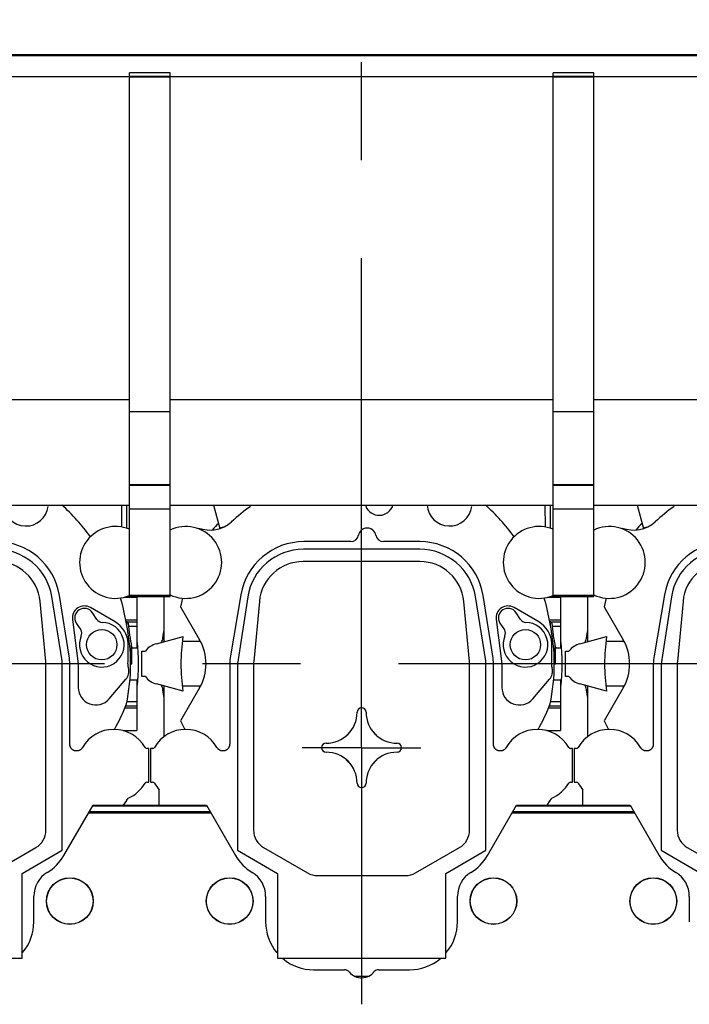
# Model space of a CAD drawing. Header units: millimetres. Extents: x 0 to 1189, y 0 to 841.
# Tile 102 of 160: x 939 to 973, y 300 to 349. Entities that reach past the tile are written whole.
import ezdxf
from ezdxf.enums import TextEntityAlignment as Align

# ---------------------------------------------------------------- set-up
doc = ezdxf.new("R2010")
doc.units = ezdxf.units.MM
doc.header["$LTSCALE"] = 65.395
doc.linetypes.add('CENTER', pattern=[0.6, 0.375, -0.075, 0.075, -0.075])
doc.layers.get('0').update_dxf_attribs({"linetype": 'CONTINUOUS'})
for name, color, linetype in [('1997_030000_TLKGS_V_ABL1561', 7, 'CONTINUOUS'), ('1997_100000_TLKGS_V_ABL1562', 7, 'CONTINUOUS'), ('1997_200000_TLKGS_V_ABL1597', 7, 'CONTINUOUS'), ('1997_700000_TLKGS_V_ABL1589', 7, 'CONTINUOUS'), ('9M32C_GENSET_GENERATOR_ABL1523', 7, 'CONTINUOUS'), ('oben_24_VBL1520', 7, 'CONTINUOUS')]:
    doc.layers.add(name, color=color, linetype=linetype)
doc.styles.get("Standard").update_dxf_attribs({"font": 'txt', "width": 0.6})
doc.dimstyles.new('DIMSTYLE_1', dxfattribs={"dimtxt": 3.5, "dimasz": 3.5, "dimexe": 1.8, "dimexo": 0, "dimgap": 0.875, "dimtad": 1, "dimdec": 0, "dimlfac": 25, "dimdsep": 46, "dimtxsty": 'STANDARD', "dimblk": '_FILLED', "dimblk1": '_FILLED', "dimblk2": '_FILLED', "dimcen": 0.09, "dimadec": 0, "dimazin": 0, "dimtp": 2, "dimtm": 2, "dimtfac": 1, "dimtdec": 0, "dimtofl": 0, "dimtmove": 0, "dimatfit": 3, "dimldrblk": '_FILLED', "dimfxl": 1, "dimtolj": 1, "dimarcsym": 0})

# ---------------------------------------------------------------- blocks, each defined once
blk = doc.blocks.new('_FILLED')
at = {"color": 0, "linetype": 'BYBLOCK'}
blk.add_solid([(0, 0), (-1, 0.167), (-1, -0.167)], dxfattribs=at)
blk = doc.blocks.new('*D18')
at = {"color": 2, "linetype": 'CONTINUOUS'}
for p, q in [((642.723, 357.473), (642.723, 385.907)), ((1099.502, 327.353), (1099.502, 385.907)), ((642.723, 384.107), (871.113, 384.107)), ((1099.502, 384.107), (871.113, 384.107))]:
    blk.add_line(p, q, dxfattribs=at)
at = {"color": 2, "linetype": 'CONTINUOUS', "xscale": 3.5, "yscale": 3.5, "zscale": 3.5, "rotation": 180}
blk.add_blockref('_FILLED', (642.723, 384.107), dxfattribs=at)
at = {"color": 2, "linetype": 'CONTINUOUS', "xscale": 3.5, "yscale": 3.5, "zscale": 3.5}
blk.add_blockref('_FILLED', (1099.502, 384.107), dxfattribs=at)
at = {"color": 2, "linetype": 'CONTINUOUS', "width": 0.561905}
blk.add_text('11419', height=3.5, dxfattribs=at).set_placement((871.113, 384.982), align=Align.CENTER)
blk = doc.blocks.new('9M32C_GENSET_GENERATOR_T1_PBL1524', base_point=(869.622, 315.041))
at = {"layer": '9M32C_GENSET_GENERATOR_T1_PBL1524', "color": 2, "linetype": 'CENTER'}
blk.add_line((1100.287, 316.873), (638.956, 316.873), dxfattribs=at)
blk = doc.blocks.new('9M32C_GENSET_GENERATOR_ABL1523', base_point=(869.622, 315.041))
at = {"layer": '9M32C_GENSET_GENERATOR_T1_PBL1524'}
blk.add_blockref('9M32C_GENSET_GENERATOR_T1_PBL1524', (869.622, 315.041), dxfattribs=at)
blk = doc.blocks.new('1997_111000_12_SIMPLE1_T2_D_PBL1885', base_point=(934.979, 318.689))
at = {"layer": '1997_111000_12_SIMPLE1_T2_D_PBL1885', "color": 7, "linetype": 'CONTINUOUS'}
for centre, radius, start, end in [((935.003, 316.873), 10.04, 135.5256, 138.0367), ((924.796, 318.096), 0.24, 320.377, 353.1366), ((935.003, 316.873), 10.04, 170.6748, 173.1705), ((935.003, 316.873), 10.04, 353.42, 6.58), ((924.796, 315.65), 0.24, 6.8468, 37.5884), ((935.003, 316.873), 10.04, 186.8299, 189.3253), ((935.003, 316.873), 10.04, 340.1995, 340.5388)]:
    blk.add_arc(centre, radius, start, end, dxfattribs=at)
blk = doc.blocks.new('1997_111000_12_SIMPLE1_T2_D_PBL1890', base_point=(956.179, 318.689))
at = {"layer": '1997_111000_12_SIMPLE1_T2_D_PBL1890', "color": 7, "linetype": 'CONTINUOUS'}
for centre, radius, start, end in [((956.203, 316.873), 10.04, 135.5256, 138.0367), ((945.996, 318.096), 0.24, 320.377, 353.1366), ((956.203, 316.873), 10.04, 170.6748, 173.1705), ((956.203, 316.873), 10.04, 353.42, 6.58), ((945.996, 315.65), 0.24, 6.8468, 37.5884), ((956.203, 316.873), 10.04, 186.8299, 189.3253), ((956.203, 316.873), 10.04, 340.1995, 340.5388)]:
    blk.add_arc(centre, radius, start, end, dxfattribs=at)
blk = doc.blocks.new('1997_111000_12_SIMPLE1_T2_D_PBL1891', base_point=(977.379, 318.689))
at = {"layer": '1997_111000_12_SIMPLE1_T2_D_PBL1891', "color": 7, "linetype": 'CONTINUOUS'}
for centre, radius, start, end in [((977.403, 316.873), 10.04, 135.5256, 138.0367), ((967.196, 318.096), 0.24, 320.377, 353.1366), ((977.403, 316.873), 10.04, 170.6748, 173.1705), ((977.403, 316.873), 10.04, 353.42, 6.58), ((967.196, 315.65), 0.24, 6.8468, 37.5884), ((977.403, 316.873), 10.04, 186.8299, 189.3253), ((977.403, 316.873), 10.04, 340.1995, 340.5388)]:
    blk.add_arc(centre, radius, start, end, dxfattribs=at)
blk = doc.blocks.new('1997_111000_12_SIMPLE1_D_ABL1563', base_point=(913.779, 318.689))
at = {"layer": '1997_111000_12_SIMPLE1_T2_D_PBL1885'}
blk.add_blockref('1997_111000_12_SIMPLE1_T2_D_PBL1885', (934.979, 318.689), dxfattribs=at)
at = {"layer": '1997_111000_12_SIMPLE1_T2_D_PBL1890'}
blk.add_blockref('1997_111000_12_SIMPLE1_T2_D_PBL1890', (956.179, 318.689), dxfattribs=at)
at = {"layer": '1997_111000_12_SIMPLE1_T2_D_PBL1891'}
blk.add_blockref('1997_111000_12_SIMPLE1_T2_D_PBL1891', (977.379, 318.689), dxfattribs=at)
blk = doc.blocks.new('1997_171000_05_SIMPLE1_T1_A_PBL1595', base_point=(916.003, 298.959))
at = {"layer": '1997_171000_05_SIMPLE1_T1_A_PBL1595', "color": 7, "linetype": 'CONTINUOUS'}
for p, q in [((941.303, 307.275), (942.764, 309.805)), ((942.74, 309.763), (948.465, 309.763)), ((942.764, 309.805), (948.441, 309.805)), ((948.441, 309.805), (949.901, 307.277)), ((962.503, 307.275), (963.964, 309.805)), ((963.94, 309.763), (969.665, 309.763)), ((963.964, 309.805), (969.641, 309.805)), ((969.641, 309.805), (971.101, 307.277)), ((939.803, 303.952), (939.803, 305.232)), ((951.403, 305.231), (951.403, 303.953)), ((961.003, 303.952), (961.003, 305.232)), ((972.603, 305.231), (972.603, 303.953)), ((953.803, 301.553), (955.347, 301.553)), ((957.059, 301.553), (958.603, 301.553))]:
    blk.add_line(p, q, dxfattribs=at)
at = {"layer": '1997_171000_05_SIMPLE1_T1_A_PBL1595', "color": 9, "linetype": 'CONTINUOUS'}
for p, q in [((942.536, 309.41), (948.669, 309.41)), ((942.577, 309.481), (948.628, 309.481)), ((963.736, 309.41), (969.869, 309.41)), ((963.777, 309.481), (969.828, 309.481))]:
    blk.add_line(p, q, dxfattribs=at)
at = {"layer": '1997_171000_05_SIMPLE1_T1_A_PBL1595', "color": 7, "linetype": 'CONTINUOUS'}
for centre, radius, start, end in [((939.226, 308.477), 2.4, 301.3651, 329.9387), ((951.979, 308.477), 2.4, 210, 238.6677), ((960.426, 308.477), 2.4, 301.3651, 329.9387), ((973.179, 308.477), 2.4, 210, 238.6677), ((941.203, 305.232), 1.4, 121.3323, 180), ((950.003, 305.231), 1.4, 0, 58.6677), ((962.403, 305.232), 1.4, 121.3323, 180), ((971.203, 305.231), 1.4, 0, 58.6677), ((937.403, 303.953), 2.4, 320.0846, 359.9734), ((953.803, 303.953), 2.4, 180, 220.0476), ((958.603, 303.953), 2.4, 320.0846, 359.9734), ((953.803, 303.953), 2.4, 229.9457, 270), ((958.603, 303.953), 2.4, 270, 310.0469), ((955.347, 301.233), 0.32, 39.6353, 90), ((956.205, 301.953), 0.8, 220.1657, 322.3949), ((957.059, 301.233), 0.32, 90, 133.5761)]:
    blk.add_arc(centre, radius, start, end, dxfattribs=at)
blk = doc.blocks.new('1997_171000_05_SIMPLE1_T4_A_PBL1883', base_point=(941.603, 304.993))
at = {"layer": '1997_171000_05_SIMPLE1_T4_A_PBL1883', "color": 7, "linetype": 'CONTINUOUS'}
blk.add_circle((941.603, 304.993), 1.17, dxfattribs=at)
at = {"layer": '1997_171000_05_SIMPLE1_T4_A_PBL1883', "color": 9, "linetype": 'CONTINUOUS'}
blk.add_circle((941.603, 304.993), 1.161, dxfattribs=at)
blk = doc.blocks.new('1997_171000_05_SIMPLE1_T4_A_PBL1886', base_point=(949.603, 304.993))
at = {"layer": '1997_171000_05_SIMPLE1_T4_A_PBL1886', "color": 7, "linetype": 'CONTINUOUS'}
blk.add_circle((949.603, 304.993), 1.17, dxfattribs=at)
at = {"layer": '1997_171000_05_SIMPLE1_T4_A_PBL1886', "color": 9, "linetype": 'CONTINUOUS'}
blk.add_circle((949.603, 304.993), 1.161, dxfattribs=at)
blk = doc.blocks.new('1997_171000_05_SIMPLE1_T4_A_PBL1887', base_point=(962.803, 304.993))
at = {"layer": '1997_171000_05_SIMPLE1_T4_A_PBL1887', "color": 7, "linetype": 'CONTINUOUS'}
blk.add_circle((962.803, 304.993), 1.17, dxfattribs=at)
at = {"layer": '1997_171000_05_SIMPLE1_T4_A_PBL1887', "color": 9, "linetype": 'CONTINUOUS'}
blk.add_circle((962.803, 304.993), 1.161, dxfattribs=at)
blk = doc.blocks.new('1997_171000_05_SIMPLE1_T4_A_PBL1888', base_point=(970.803, 304.993))
at = {"layer": '1997_171000_05_SIMPLE1_T4_A_PBL1888', "color": 7, "linetype": 'CONTINUOUS'}
blk.add_circle((970.803, 304.993), 1.17, dxfattribs=at)
at = {"layer": '1997_171000_05_SIMPLE1_T4_A_PBL1888', "color": 9, "linetype": 'CONTINUOUS'}
blk.add_circle((970.803, 304.993), 1.161, dxfattribs=at)
blk = doc.blocks.new('1997_171000_05_SIMPLE1_A_ABL1592', base_point=(915.309, 298.959))
at = {"layer": '1997_171000_05_SIMPLE1_T1_A_PBL1595'}
blk.add_blockref('1997_171000_05_SIMPLE1_T1_A_PBL1595', (916.003, 298.959), dxfattribs=at)
at = {"layer": '1997_171000_05_SIMPLE1_T4_A_PBL1883'}
blk.add_blockref('1997_171000_05_SIMPLE1_T4_A_PBL1883', (941.603, 304.993), dxfattribs=at)
at = {"layer": '1997_171000_05_SIMPLE1_T4_A_PBL1886'}
blk.add_blockref('1997_171000_05_SIMPLE1_T4_A_PBL1886', (949.603, 304.993), dxfattribs=at)
at = {"layer": '1997_171000_05_SIMPLE1_T4_A_PBL1887'}
blk.add_blockref('1997_171000_05_SIMPLE1_T4_A_PBL1887', (962.803, 304.993), dxfattribs=at)
at = {"layer": '1997_171000_05_SIMPLE1_T4_A_PBL1888'}
blk.add_blockref('1997_171000_05_SIMPLE1_T4_A_PBL1888', (970.803, 304.993), dxfattribs=at)
blk = doc.blocks.new('1997_100000_TLKGS_V_ABL1562', base_point=(921.363, 307.623))
at = {"layer": '1997_111000_12_SIMPLE1_D_ABL1563'}
blk.add_blockref('1997_111000_12_SIMPLE1_D_ABL1563', (913.779, 318.689), dxfattribs=at)
at = {"layer": '1997_171000_05_SIMPLE1_A_ABL1592'}
blk.add_blockref('1997_171000_05_SIMPLE1_A_ABL1592', (915.309, 298.959), dxfattribs=at)
blk = doc.blocks.new('1997_727000_11_SIMPLE1_T1_B_PBL1591', base_point=(941.438, 340.763))
at = {"layer": '1997_727000_11_SIMPLE1_T1_B_PBL1591', "color": 9, "linetype": 'CONTINUOUS'}
for p, q in [((1010.2, 347.366), (814.163, 347.366)), ((944.583, 346.303), (946.623, 346.303)), ((944.583, 346.264), (946.623, 346.264)), ((965.783, 346.303), (967.823, 346.303)), ((965.783, 346.264), (967.823, 346.264)), ((944.583, 320.309), (946.623, 320.309)), ((965.783, 320.309), (967.823, 320.309))]:
    blk.add_line(p, q, dxfattribs=at)
at = {"layer": '1997_727000_11_SIMPLE1_T1_B_PBL1591', "color": 7, "linetype": 'CONTINUOUS'}
for p, q in [((1010.2, 347.326), (814.163, 347.326)), ((944.583, 346.264), (925.423, 346.264)), ((946.623, 346.47), (944.583, 346.47)), ((944.583, 320.253), (944.583, 346.47)), ((946.623, 320.253), (946.623, 346.47)), ((965.783, 346.264), (946.623, 346.264)), ((967.823, 346.47), (965.783, 346.47)), ((965.783, 320.253), (965.783, 346.47)), ((967.823, 320.253), (967.823, 346.47)), ((986.983, 346.264), (967.823, 346.264)), ((944.583, 330.087), (925.423, 330.087)), ((965.783, 330.087), (946.623, 330.087)), ((986.983, 330.087), (967.823, 330.087)), ((944.583, 329.512), (946.623, 329.512)), ((965.783, 329.512), (967.823, 329.512)), ((944.583, 325.853), (946.623, 325.853)), ((944.583, 325.817), (946.623, 325.817)), ((965.783, 325.853), (967.823, 325.853)), ((965.783, 325.817), (967.823, 325.817)), ((925.423, 324.827), (944.583, 324.827)), ((944.583, 324.639), (946.623, 324.639)), ((946.623, 324.827), (965.783, 324.827)), ((965.783, 324.639), (967.823, 324.639)), ((967.823, 324.827), (986.983, 324.827)), ((944.583, 320.253), (946.623, 320.253)), ((965.783, 320.253), (967.823, 320.253))]:
    blk.add_line(p, q, dxfattribs=at)
blk = doc.blocks.new('1997_727000_11_SIMPLE1_B_ABL1590', base_point=(941.438, 340.763))
at = {"layer": '1997_727000_11_SIMPLE1_T1_B_PBL1591'}
blk.add_blockref('1997_727000_11_SIMPLE1_T1_B_PBL1591', (941.438, 340.763), dxfattribs=at)
blk = doc.blocks.new('1997_700000_TLKGS_V_ABL1589', base_point=(941.438, 340.763))
at = {"layer": '1997_727000_11_SIMPLE1_B_ABL1590'}
blk.add_blockref('1997_727000_11_SIMPLE1_B_ABL1590', (941.438, 340.763), dxfattribs=at)
blk = doc.blocks.new('1907_210700_31_SIMPLE1_T1_X_PBL1655', base_point=(977.248, 324.435))
at = {"layer": '1907_210700_31_SIMPLE1_T1_X_PBL1655', "color": 2, "linetype": 'CENTER'}
for q in [(977.403, 348.874), (974.432, 312.673), (980.374, 312.673), (977.403, 299.997)]:
    blk.add_line((977.403, 312.673), q, dxfattribs=at)
at = {"layer": '1907_210700_31_SIMPLE1_T1_X_PBL1655', "color": 7, "linetype": 'CONTINUOUS'}
for p, q in [((969.996, 324.827), (970.311, 323.651)), ((986.61, 323.725), (986.599, 324.827)), ((986.862, 323.661), (986.862, 324.827)), ((969.252, 323.676), (969.243, 323.635)), ((976.859, 322.993), (974.516, 322.993)), ((980.323, 322.993), (978.507, 322.993)), ((980.315, 322.609), (974.491, 322.609)), ((980.325, 321.995), (974.481, 321.995)), ((967.523, 317.993), (967.523, 320.253)), ((968.441, 320.16), (968.342, 319.731)), ((971.362, 320.334), (970.838, 317.279)), ((971.706, 320.233), (971.191, 316.869)), ((972.291, 320.002), (972.007, 316.986)), ((982.799, 316.986), (982.515, 320.002)), ((983.619, 317.033), (983.103, 320.254)), ((983.973, 317.254), (983.482, 320.301)), ((986.758, 320.214), (987.363, 320.214)), ((986.862, 320.214), (986.862, 320.245)), ((987.114, 320.214), (987.114, 320.253)), ((987.363, 320.214), (987.363, 317.677)), ((968.342, 319.731), (969.295, 318.081)), ((986.267, 318.974), (985.033, 319.692)), ((984.136, 319.096), (984.423, 316.873)), ((985.353, 319.097), (985.133, 319.435)), ((984.329, 318.911), (984.548, 318.574)), ((986.862, 318.983), (986.871, 318.982)), ((986.862, 318.756), (986.862, 318.983)), ((967.134, 317.878), (968.468, 318.235)), ((967.565, 317.993), (967.523, 317.993)), ((969.344, 317.993), (968.434, 317.993)), ((987.114, 317.677), (987.363, 317.677)), ((987.114, 316.873), (987.114, 317.677)), ((966.403, 317.513), (966.583, 317.513)), ((966.403, 316.233), (966.403, 317.513)), ((983.619, 307.538), (983.619, 317.033)), ((970.803, 316.873), (970.803, 312.851)), ((971.191, 316.869), (971.191, 307.538)), ((972.001, 316.873), (972.001, 308.542)), ((982.805, 308.542), (982.805, 316.873)), ((984.003, 312.851), (984.003, 316.873)), ((984.423, 316.873), (984.423, 315.693)), ((987.047, 316.873), (987.114, 316.873)), ((966.583, 316.233), (966.403, 316.233)), ((985.971, 315.12), (986.813, 316.102)), ((987.014, 316.069), (987.363, 316.069)), ((987.363, 316.069), (987.363, 313.532)), ((968.468, 315.511), (967.134, 315.868)), ((967.565, 315.753), (967.523, 315.753)), ((967.523, 313.233), (967.523, 315.753)), ((969.295, 315.665), (968.342, 314.015)), ((969.344, 315.753), (968.434, 315.753)), ((968.342, 314.015), (968.563, 313.593)), ((986.668, 313.532), (987.363, 313.532)), ((966.952, 312.633), (966.843, 312.633)), ((966.843, 312.633), (966.843, 310.953)), ((987.963, 312.633), (987.854, 312.633)), ((987.963, 310.953), (987.963, 312.633)), ((966.843, 310.953), (966.952, 310.953)), ((987.854, 310.953), (987.963, 310.953)), ((967.283, 309.805), (967.283, 310.569)), ((986.691, 309.805), (986.849, 310.031)), ((972.501, 307.676), (974.703, 306.405)), ((980.103, 306.405), (982.305, 307.676)), ((971.191, 307.538), (973.191, 306.383)), ((981.619, 306.383), (983.619, 307.538)), ((973.191, 306.383), (973.191, 302.141)), ((975.203, 306.271), (979.604, 306.271)), ((981.619, 302.141), (981.619, 306.383)), ((973.191, 302.141), (981.619, 302.141)), ((977.059, 301.233), (977.752, 301.233)), ((977.722, 301.22), (977.086, 301.22))]:
    blk.add_line(p, q, dxfattribs=at)
at = {"layer": '1907_210700_31_SIMPLE1_T1_X_PBL1655', "color": 9, "linetype": 'CONTINUOUS'}
for p, q in [((970.477, 323.72), (970.305, 323.674)), ((987.093, 320.214), (987.093, 320.253)), ((986.804, 319.074), (987.363, 319.074)), ((986.871, 318.982), (987.363, 318.982)), ((986.955, 318.765), (987.363, 318.765)), ((987.093, 316.873), (987.093, 317.777)), ((986.76, 314.672), (987.363, 314.672)), ((986.797, 314.764), (987.363, 314.764)), ((986.86, 314.981), (987.363, 314.981))]:
    blk.add_line(p, q, dxfattribs=at)
at = {"layer": '1907_210700_31_SIMPLE1_T1_X_PBL1655', "color": 7, "linetype": 'CONTINUOUS'}
blk.add_circle((985.603, 317.833), 0.76, dxfattribs=at)
for centre, radius, start, end in [((977.403, 316.873), 9.644, 125.1523, 132.4299), ((978.283, 325.033), 0.72, 200.7276, 342.4305), ((981.803, 324.903), 1.125, 183.9837, 352.3244), ((976.853, 317.307), 10.106, 35.9517, 48.1237), ((969.817, 325.171), 1.599, 249.287, 312.4299), ((968.603, 321.953), 1.8, 244.2523, 115.7477), ((977.683, 323.232), 0.44, 11.0331, 168.9669), ((986.293, 321.953), 1.8, 67.4395, 292.5605), ((974.516, 319.793), 3.2, 90, 170.2616), ((976.859, 323.393), 0.4, 270, 348.9669), ((978.507, 323.393), 0.4, 191.0331, 270), ((980.323, 319.793), 3.2, 9.138, 90), ((974.491, 319.789), 2.82, 90, 170.933), ((980.315, 319.781), 2.828, 9.6369, 90), ((974.481, 319.795), 2.2, 89.9986, 174.611), ((980.325, 319.795), 2.2, 5.3895, 90.002), ((976.853, 317.307), 10.106, 8.9646, 16.4634), ((984.731, 319.173), 0.6, 59.82, 187.357), ((984.731, 319.173), 0.48, 33.054, 213.054), ((985.621, 319.272), 0.32, 213.054, 269.305), ((985.604, 317.832), 1.12, 156.803, 89.305), ((984.28, 318.399), 0.32, 336.803, 33.054), ((985.603, 317.833), 1.32, 2.361, 59.82), ((977.403, 316.873), 9.644, 347.9802, 12.0198), ((977.403, 316.873), 9.039, 171.3336, 188.6664), ((967.203, 316.873), 2.416, 330, 30), ((967.403, 316.873), 1.04, 105, 142.0201), ((977.13, 317.484), 9.8, 356.4274, 2.361), ((973.203, 316.873), 2.4, 170.2616, 180), ((981.603, 316.873), 2.4, 0, 9.138), ((973.201, 316.873), 1.2, 174.6024, 179.9933), ((981.605, 316.873), 1.2, 0.0067, 5.3976), ((986.357, 316.493), 0.6, 319.399, 15.9205), ((987.55, 316.833), 0.64, 176.4274, 195.9205), ((967.403, 316.873), 1.04, 217.9799, 255), ((985.303, 315.693), 0.88, 180, 319.399), ((977.403, 314.448), 0.225, 0, 180), ((977.403, 318.491), 10.106, 331.0066, 338.9708), ((975.628, 314.448), 1.551, 270, 360), ((979.178, 314.448), 1.551, 180, 270), ((968.603, 311.793), 1.8, 29.6368, 150.3478), ((986.203, 311.793), 1.8, 29.6522, 150.3632), ((977.403, 312.673), 0.971, 128.2548, 141.7452), ((977.403, 312.673), 0.971, 38.2548, 51.7452), ((966.952, 312.733), 0.1, 270.0031, 330.3546), ((975.628, 312.673), 0.225, 90, 270), ((979.178, 312.673), 0.225, 270, 90), ((987.854, 312.733), 0.1, 209.6471, 269.9952), ((975.628, 310.898), 1.551, 0, 90), ((979.178, 310.898), 1.551, 90, 180), ((977.403, 312.673), 0.971, 218.2548, 231.7452), ((977.403, 312.673), 0.971, 308.2548, 321.7452), ((966.952, 310.853), 0.1, 29.6471, 89.9952), ((968.603, 311.793), 1.8, 209.6522, 222.8334), ((977.403, 310.898), 0.225, 180, 360), ((986.203, 311.793), 1.8, 293.8211, 330.3478), ((987.854, 310.853), 0.1, 90.0032, 150.3545), ((973.001, 308.542), 1, 180.0005, 239.9997), ((981.805, 308.542), 1, 300.0003, 359.9995), ((975.203, 307.271), 1, 240.0008, 270), ((979.603, 307.271), 1, 270.0011, 300.0003)]:
    blk.add_arc(centre, radius, start, end, dxfattribs=at)
blk.add_open_spline([(986.862, 318.983), (986.847, 318.985), (986.833, 318.986), (986.819, 318.988)], degree=3, dxfattribs=at)
for points, knots in [([(986.955, 318.765), (986.951, 318.817), (986.944, 318.89), (986.898, 318.979), (986.871, 318.982)], [0, 0, 0, 0, 0.659815, 1, 1, 1, 1]), ([(987.093, 317.777), (987.088, 317.831), (987.067, 317.96), (987.011, 318.287), (986.973, 318.563), (986.955, 318.765)], [0, 0, 0, 0, 0.162521, 0.391991, 1, 1, 1, 1]), ([(987.093, 317.777), (987.095, 317.762), (987.097, 317.738), (987.103, 317.705), (987.107, 317.688), (987.111, 317.677), (987.114, 317.677)], [0, 0, 0, 0, 0.423622, 0.730385, 0.919986, 1, 1, 1, 1]), ([(970.803, 312.851), (970.803, 312.839), (970.802, 312.816), (970.797, 312.782), (970.788, 312.749), (970.776, 312.716), (970.761, 312.685), (970.743, 312.656), (970.722, 312.629), (970.698, 312.604), (970.672, 312.581), (970.644, 312.562), (970.615, 312.545), (970.583, 312.531), (970.551, 312.521), (970.517, 312.514), (970.483, 312.51), (970.449, 312.51), (970.415, 312.513), (970.381, 312.52), (970.348, 312.53), (970.316, 312.543), (970.286, 312.56), (970.257, 312.579), (970.231, 312.602), (970.207, 312.626), (970.186, 312.654), (970.173, 312.673), (970.168, 312.683)], [0, 0, 0, 0, 0.038634, 0.077267, 0.115838, 0.154401, 0.192874, 0.231354, 0.269735, 0.308136, 0.346447, 0.384784, 0.423059, 0.461356, 0.499637, 0.537922, 0.576245, 0.614555, 0.652945, 0.691315, 0.729788, 0.768242, 0.806802, 0.84535, 0.883989, 0.922625, 0.961318, 1, 1, 1, 1]), ([(984.638, 312.683), (984.633, 312.673), (984.62, 312.654), (984.599, 312.626), (984.575, 312.602), (984.549, 312.579), (984.52, 312.56), (984.49, 312.543), (984.458, 312.53), (984.425, 312.52), (984.391, 312.513), (984.357, 312.51), (984.323, 312.51), (984.289, 312.514), (984.255, 312.521), (984.223, 312.531), (984.191, 312.545), (984.162, 312.562), (984.133, 312.581), (984.108, 312.604), (984.084, 312.629), (984.063, 312.656), (984.045, 312.685), (984.03, 312.716), (984.018, 312.749), (984.009, 312.782), (984.004, 312.816), (984.003, 312.839), (984.003, 312.851)], [0, 0, 0, 0, 0.038682, 0.077374, 0.116011, 0.154649, 0.193198, 0.231758, 0.270212, 0.308685, 0.347055, 0.385445, 0.423755, 0.462077, 0.500363, 0.538644, 0.576941, 0.615216, 0.653553, 0.691863, 0.730265, 0.768646, 0.807126, 0.845599, 0.884162, 0.922733, 0.961366, 1, 1, 1, 1]), ([(986.849, 310.031), (986.852, 310.036), (986.855, 310.048), (986.863, 310.064), (986.871, 310.08), (986.881, 310.095), (986.892, 310.109), (986.904, 310.122), (986.917, 310.134), (986.925, 310.144), (986.93, 310.146)], [0, 0, 0, 0, 0.124946, 0.249948, 0.374954, 0.499965, 0.624981, 0.750001, 0.875024, 1, 1, 1, 1])]:
    blk.add_open_spline(points, degree=3, knots=knots, dxfattribs=at)
blk = doc.blocks.new('1907_210700_31_SIMPLE1_X_ABL1654', base_point=(977.248, 324.435))
at = {"layer": '1907_210700_31_SIMPLE1_T1_X_PBL1655'}
blk.add_blockref('1907_210700_31_SIMPLE1_T1_X_PBL1655', (977.248, 324.435), dxfattribs=at)
blk = doc.blocks.new('1907_210700_31_SIMPLE1_T1_X_PBL1657', base_point=(956.048, 324.178))
at = {"layer": '1907_210700_31_SIMPLE1_T1_X_PBL1657', "color": 2, "linetype": 'CENTER'}
for q in [(956.203, 348.531), (953.232, 312.673), (959.174, 312.673), (956.203, 299.825)]:
    blk.add_line((956.203, 312.673), q, dxfattribs=at)
at = {"layer": '1907_210700_31_SIMPLE1_T1_X_PBL1657', "color": 7, "linetype": 'CONTINUOUS'}
for p, q in [((948.796, 324.827), (949.111, 323.651)), ((965.41, 323.725), (965.399, 324.827)), ((965.662, 323.661), (965.662, 324.827)), ((948.052, 323.676), (948.043, 323.635)), ((955.659, 322.993), (953.316, 322.993)), ((959.123, 322.993), (957.307, 322.993)), ((959.115, 322.609), (953.291, 322.609)), ((959.125, 321.995), (953.281, 321.995)), ((946.323, 317.993), (946.323, 320.253)), ((947.241, 320.16), (947.142, 319.731)), ((950.162, 320.334), (949.638, 317.279)), ((950.506, 320.233), (949.991, 316.869)), ((951.091, 320.002), (950.807, 316.986)), ((961.599, 316.986), (961.315, 320.002)), ((962.419, 317.033), (961.903, 320.254)), ((962.773, 317.254), (962.282, 320.301)), ((965.558, 320.214), (966.163, 320.214)), ((965.662, 320.214), (965.662, 320.245)), ((965.914, 320.214), (965.914, 320.253)), ((966.163, 320.214), (966.163, 317.677)), ((947.142, 319.731), (948.095, 318.081)), ((965.067, 318.974), (963.833, 319.692)), ((962.936, 319.096), (963.223, 316.873)), ((964.153, 319.097), (963.933, 319.435)), ((963.129, 318.911), (963.348, 318.574)), ((965.662, 318.983), (965.671, 318.982)), ((965.662, 318.756), (965.662, 318.983)), ((945.934, 317.878), (947.268, 318.235)), ((946.365, 317.993), (946.323, 317.993)), ((948.144, 317.993), (947.234, 317.993)), ((965.914, 317.677), (966.163, 317.677)), ((965.914, 316.873), (965.914, 317.677)), ((945.203, 317.513), (945.383, 317.513)), ((945.203, 316.233), (945.203, 317.513)), ((962.419, 307.538), (962.419, 317.033)), ((949.603, 316.873), (949.603, 312.851)), ((949.991, 316.869), (949.991, 307.538)), ((950.801, 316.873), (950.801, 308.542)), ((961.605, 308.542), (961.605, 316.873)), ((962.803, 312.851), (962.803, 316.873)), ((963.223, 316.873), (963.223, 315.693)), ((965.847, 316.873), (965.914, 316.873)), ((945.383, 316.233), (945.203, 316.233)), ((964.771, 315.12), (965.613, 316.102)), ((965.814, 316.069), (966.163, 316.069)), ((966.163, 316.069), (966.163, 313.532)), ((947.268, 315.511), (945.934, 315.868)), ((946.365, 315.753), (946.323, 315.753)), ((946.323, 313.233), (946.323, 315.753)), ((948.095, 315.665), (947.142, 314.015)), ((948.144, 315.753), (947.234, 315.753)), ((947.142, 314.015), (947.363, 313.593)), ((965.468, 313.532), (966.163, 313.532)), ((945.752, 312.633), (945.643, 312.633)), ((945.643, 312.633), (945.643, 310.953)), ((966.763, 312.633), (966.654, 312.633)), ((966.763, 310.953), (966.763, 312.633)), ((945.643, 310.953), (945.752, 310.953)), ((966.654, 310.953), (966.763, 310.953)), ((946.083, 309.805), (946.083, 310.569)), ((965.491, 309.805), (965.649, 310.031)), ((951.301, 307.676), (953.503, 306.405)), ((958.903, 306.405), (961.105, 307.676)), ((949.991, 307.538), (951.991, 306.383)), ((960.419, 306.383), (962.419, 307.538)), ((951.991, 306.383), (951.991, 302.141)), ((954.003, 306.271), (958.404, 306.271)), ((960.419, 302.141), (960.419, 306.383)), ((951.991, 302.141), (960.419, 302.141)), ((955.859, 301.233), (956.552, 301.233)), ((956.522, 301.22), (955.886, 301.22))]:
    blk.add_line(p, q, dxfattribs=at)
at = {"layer": '1907_210700_31_SIMPLE1_T1_X_PBL1657', "color": 9, "linetype": 'CONTINUOUS'}
for p, q in [((949.277, 323.72), (949.105, 323.674)), ((965.893, 320.214), (965.893, 320.253)), ((965.604, 319.074), (966.163, 319.074)), ((965.671, 318.982), (966.163, 318.982)), ((965.755, 318.765), (966.163, 318.765)), ((965.893, 316.873), (965.893, 317.777)), ((965.56, 314.672), (966.163, 314.672)), ((965.597, 314.764), (966.163, 314.764)), ((965.66, 314.981), (966.163, 314.981))]:
    blk.add_line(p, q, dxfattribs=at)
at = {"layer": '1907_210700_31_SIMPLE1_T1_X_PBL1657', "color": 7, "linetype": 'CONTINUOUS'}
blk.add_circle((964.403, 317.833), 0.76, dxfattribs=at)
for centre, radius, start, end in [((956.203, 316.873), 9.644, 125.1523, 132.4299), ((957.083, 325.033), 0.72, 200.7276, 342.4305), ((960.603, 324.903), 1.125, 183.9837, 352.3244), ((955.653, 317.307), 10.106, 35.9517, 48.1237), ((948.617, 325.171), 1.599, 249.287, 312.4299), ((947.403, 321.953), 1.8, 244.2523, 115.7477), ((956.483, 323.232), 0.44, 11.0331, 168.9669), ((965.093, 321.953), 1.8, 67.4395, 292.5605), ((953.316, 319.793), 3.2, 90, 170.2616), ((955.659, 323.393), 0.4, 270, 348.9669), ((957.307, 323.393), 0.4, 191.0331, 270), ((959.123, 319.793), 3.2, 9.138, 90), ((953.291, 319.789), 2.82, 90, 170.933), ((959.115, 319.781), 2.828, 9.6369, 90), ((953.281, 319.795), 2.2, 89.9986, 174.611), ((959.125, 319.795), 2.2, 5.3895, 90.002), ((955.653, 317.307), 10.106, 8.9646, 16.4634), ((963.531, 319.173), 0.6, 59.82, 187.357), ((963.531, 319.173), 0.48, 33.054, 213.054), ((964.421, 319.272), 0.32, 213.054, 269.305), ((964.404, 317.832), 1.12, 156.803, 89.305), ((963.08, 318.399), 0.32, 336.803, 33.054), ((964.403, 317.833), 1.32, 2.361, 59.82), ((956.203, 316.873), 9.644, 347.9802, 12.0198), ((956.203, 316.873), 9.039, 171.3336, 188.6664), ((946.003, 316.873), 2.416, 330, 30), ((946.203, 316.873), 1.04, 105, 142.0201), ((955.93, 317.484), 9.8, 356.4274, 2.361), ((952.003, 316.873), 2.4, 170.2616, 180), ((960.403, 316.873), 2.4, 0, 9.138), ((952.001, 316.873), 1.2, 174.6024, 179.9933), ((960.405, 316.873), 1.2, 0.0067, 5.3976), ((965.157, 316.493), 0.6, 319.399, 15.9205), ((966.35, 316.833), 0.64, 176.4274, 195.9205), ((946.203, 316.873), 1.04, 217.9799, 255), ((964.103, 315.693), 0.88, 180, 319.399), ((956.203, 314.448), 0.225, 0, 180), ((956.203, 318.491), 10.106, 331.0066, 338.9708), ((954.428, 314.448), 1.551, 270, 360), ((957.978, 314.448), 1.551, 180, 270), ((947.403, 311.793), 1.8, 29.6368, 150.3478), ((965.003, 311.793), 1.8, 29.6522, 150.3632), ((956.203, 312.673), 0.971, 128.2548, 141.7452), ((956.203, 312.673), 0.971, 38.2548, 51.7452), ((945.752, 312.733), 0.1, 270.0031, 330.3546), ((954.428, 312.673), 0.225, 90, 270), ((957.978, 312.673), 0.225, 270, 90), ((966.654, 312.733), 0.1, 209.6471, 269.9952), ((954.428, 310.898), 1.551, 0, 90), ((957.978, 310.898), 1.551, 90, 180), ((956.203, 312.673), 0.971, 218.2548, 231.7452), ((956.203, 312.673), 0.971, 308.2548, 321.7452), ((945.752, 310.853), 0.1, 29.6471, 89.9952), ((947.403, 311.793), 1.8, 209.6522, 222.8334), ((956.203, 310.898), 0.225, 180, 360), ((965.003, 311.793), 1.8, 293.8211, 330.3478), ((966.654, 310.853), 0.1, 90.0032, 150.3545), ((951.801, 308.542), 1, 180.0005, 239.9997), ((960.605, 308.542), 1, 300.0003, 359.9995), ((954.003, 307.271), 1, 240.0008, 270), ((958.403, 307.271), 1, 270.0011, 300.0003)]:
    blk.add_arc(centre, radius, start, end, dxfattribs=at)
blk.add_open_spline([(965.662, 318.983), (965.647, 318.985), (965.633, 318.986), (965.619, 318.988)], degree=3, dxfattribs=at)
for points, knots in [([(965.755, 318.765), (965.751, 318.817), (965.744, 318.89), (965.698, 318.979), (965.671, 318.982)], [0, 0, 0, 0, 0.659815, 1, 1, 1, 1]), ([(965.893, 317.777), (965.888, 317.831), (965.867, 317.96), (965.811, 318.287), (965.773, 318.563), (965.755, 318.765)], [0, 0, 0, 0, 0.162521, 0.391991, 1, 1, 1, 1]), ([(965.893, 317.777), (965.895, 317.762), (965.897, 317.738), (965.903, 317.705), (965.907, 317.688), (965.911, 317.677), (965.914, 317.677)], [0, 0, 0, 0, 0.423622, 0.730385, 0.919986, 1, 1, 1, 1]), ([(949.603, 312.851), (949.603, 312.839), (949.602, 312.816), (949.597, 312.782), (949.588, 312.749), (949.576, 312.716), (949.561, 312.685), (949.543, 312.656), (949.522, 312.629), (949.498, 312.604), (949.472, 312.581), (949.444, 312.562), (949.415, 312.545), (949.383, 312.531), (949.351, 312.521), (949.317, 312.514), (949.283, 312.51), (949.249, 312.51), (949.215, 312.513), (949.181, 312.52), (949.148, 312.53), (949.116, 312.543), (949.086, 312.56), (949.057, 312.579), (949.031, 312.602), (949.007, 312.626), (948.986, 312.654), (948.973, 312.673), (948.968, 312.683)], [0, 0, 0, 0, 0.038634, 0.077267, 0.115838, 0.154401, 0.192874, 0.231354, 0.269735, 0.308136, 0.346447, 0.384784, 0.423059, 0.461356, 0.499637, 0.537922, 0.576245, 0.614555, 0.652945, 0.691315, 0.729788, 0.768242, 0.806802, 0.84535, 0.883989, 0.922625, 0.961318, 1, 1, 1, 1]), ([(963.438, 312.683), (963.433, 312.673), (963.42, 312.654), (963.399, 312.626), (963.375, 312.602), (963.349, 312.579), (963.32, 312.56), (963.29, 312.543), (963.258, 312.53), (963.225, 312.52), (963.191, 312.513), (963.157, 312.51), (963.123, 312.51), (963.089, 312.514), (963.055, 312.521), (963.023, 312.531), (962.991, 312.545), (962.962, 312.562), (962.933, 312.581), (962.908, 312.604), (962.884, 312.629), (962.863, 312.656), (962.845, 312.685), (962.83, 312.716), (962.818, 312.749), (962.809, 312.782), (962.804, 312.816), (962.803, 312.839), (962.803, 312.851)], [0, 0, 0, 0, 0.038682, 0.077374, 0.116011, 0.154649, 0.193198, 0.231758, 0.270212, 0.308685, 0.347055, 0.385445, 0.423755, 0.462077, 0.500363, 0.538644, 0.576941, 0.615216, 0.653553, 0.691863, 0.730265, 0.768646, 0.807126, 0.845599, 0.884162, 0.922733, 0.961366, 1, 1, 1, 1]), ([(965.649, 310.031), (965.652, 310.036), (965.655, 310.048), (965.663, 310.064), (965.671, 310.08), (965.681, 310.095), (965.692, 310.109), (965.704, 310.122), (965.717, 310.134), (965.725, 310.144), (965.73, 310.146)], [0, 0, 0, 0, 0.124946, 0.249948, 0.374954, 0.499965, 0.624981, 0.750001, 0.875024, 1, 1, 1, 1])]:
    blk.add_open_spline(points, degree=3, knots=knots, dxfattribs=at)
blk = doc.blocks.new('1907_210700_31_SIMPLE1_X_ABL1656', base_point=(956.048, 324.178))
at = {"layer": '1907_210700_31_SIMPLE1_T1_X_PBL1657'}
blk.add_blockref('1907_210700_31_SIMPLE1_T1_X_PBL1657', (956.048, 324.178), dxfattribs=at)
blk = doc.blocks.new('1907_210700_31_SIMPLE1_T1_X_PBL1659', base_point=(934.848, 324.264))
at = {"layer": '1907_210700_31_SIMPLE1_T1_X_PBL1659', "color": 2, "linetype": 'CENTER'}
for q in [(935.003, 348.531), (932.032, 312.673), (937.974, 312.673), (935.003, 299.997)]:
    blk.add_line((935.003, 312.673), q, dxfattribs=at)
at = {"layer": '1907_210700_31_SIMPLE1_T1_X_PBL1659', "color": 7, "linetype": 'CONTINUOUS'}
for p, q in [((927.596, 324.827), (927.911, 323.651)), ((944.21, 323.725), (944.199, 324.827)), ((944.462, 323.661), (944.462, 324.827)), ((926.852, 323.676), (926.843, 323.635)), ((934.459, 322.993), (932.116, 322.993)), ((937.923, 322.993), (936.107, 322.993)), ((937.915, 322.609), (932.091, 322.609)), ((937.925, 321.995), (932.081, 321.995)), ((925.123, 317.993), (925.123, 320.253)), ((926.041, 320.16), (925.942, 319.731)), ((928.962, 320.334), (928.438, 317.279)), ((929.306, 320.233), (928.791, 316.869)), ((929.891, 320.002), (929.607, 316.986)), ((940.399, 316.986), (940.115, 320.002)), ((941.219, 317.033), (940.703, 320.254)), ((941.573, 317.254), (941.082, 320.301)), ((944.358, 320.214), (944.963, 320.214)), ((944.462, 320.214), (944.462, 320.245)), ((944.714, 320.214), (944.714, 320.253)), ((944.963, 320.214), (944.963, 317.677)), ((925.942, 319.731), (926.895, 318.081)), ((943.867, 318.974), (942.633, 319.692)), ((941.736, 319.096), (942.023, 316.873)), ((942.953, 319.097), (942.733, 319.435)), ((941.929, 318.911), (942.148, 318.574)), ((944.462, 318.983), (944.471, 318.982)), ((944.462, 318.756), (944.462, 318.983)), ((924.734, 317.878), (926.068, 318.235)), ((925.165, 317.993), (925.123, 317.993)), ((926.944, 317.993), (926.034, 317.993)), ((944.714, 317.677), (944.963, 317.677)), ((944.714, 316.873), (944.714, 317.677)), ((924.003, 317.513), (924.183, 317.513)), ((924.003, 316.233), (924.003, 317.513)), ((941.219, 307.538), (941.219, 317.033)), ((928.403, 316.873), (928.403, 312.851)), ((928.791, 316.869), (928.791, 307.538)), ((929.601, 316.873), (929.601, 308.542)), ((940.405, 308.542), (940.405, 316.873)), ((941.603, 312.851), (941.603, 316.873)), ((942.023, 316.873), (942.023, 315.693)), ((944.647, 316.873), (944.714, 316.873)), ((924.183, 316.233), (924.003, 316.233)), ((943.571, 315.12), (944.413, 316.102)), ((944.614, 316.069), (944.963, 316.069)), ((944.963, 316.069), (944.963, 313.532)), ((926.068, 315.511), (924.734, 315.868)), ((925.165, 315.753), (925.123, 315.753)), ((925.123, 313.233), (925.123, 315.753)), ((926.895, 315.665), (925.942, 314.015)), ((926.944, 315.753), (926.034, 315.753)), ((925.942, 314.015), (926.163, 313.593)), ((944.268, 313.532), (944.963, 313.532)), ((924.552, 312.633), (924.443, 312.633)), ((924.443, 312.633), (924.443, 310.953)), ((945.563, 312.633), (945.454, 312.633)), ((945.563, 310.953), (945.563, 312.633)), ((924.443, 310.953), (924.552, 310.953)), ((945.454, 310.953), (945.563, 310.953)), ((924.883, 309.805), (924.883, 310.569)), ((944.291, 309.805), (944.449, 310.031)), ((930.101, 307.676), (932.303, 306.405)), ((937.703, 306.405), (939.905, 307.676)), ((928.791, 307.538), (930.791, 306.383)), ((939.219, 306.383), (941.219, 307.538)), ((930.791, 306.383), (930.791, 302.141)), ((932.803, 306.271), (937.204, 306.271)), ((939.219, 302.141), (939.219, 306.383)), ((930.791, 302.141), (939.219, 302.141)), ((934.659, 301.233), (935.352, 301.233)), ((935.322, 301.22), (934.686, 301.22))]:
    blk.add_line(p, q, dxfattribs=at)
at = {"layer": '1907_210700_31_SIMPLE1_T1_X_PBL1659', "color": 9, "linetype": 'CONTINUOUS'}
for p, q in [((928.077, 323.72), (927.905, 323.674)), ((944.693, 320.214), (944.693, 320.253)), ((944.404, 319.074), (944.963, 319.074)), ((944.471, 318.982), (944.963, 318.982)), ((944.555, 318.765), (944.963, 318.765)), ((944.693, 316.873), (944.693, 317.777)), ((944.36, 314.672), (944.963, 314.672)), ((944.397, 314.764), (944.963, 314.764)), ((944.46, 314.981), (944.963, 314.981))]:
    blk.add_line(p, q, dxfattribs=at)
at = {"layer": '1907_210700_31_SIMPLE1_T1_X_PBL1659', "color": 7, "linetype": 'CONTINUOUS'}
blk.add_circle((943.203, 317.833), 0.76, dxfattribs=at)
for centre, radius, start, end in [((935.003, 316.873), 9.644, 125.1523, 132.4299), ((935.883, 325.033), 0.72, 200.7276, 342.4305), ((939.403, 324.903), 1.125, 183.9837, 352.3244), ((934.453, 317.307), 10.106, 35.9517, 48.1237), ((927.417, 325.171), 1.599, 249.287, 312.4299), ((926.203, 321.953), 1.8, 244.2523, 115.7477), ((935.283, 323.232), 0.44, 11.0331, 168.9669), ((943.893, 321.953), 1.8, 67.4395, 292.5605), ((932.116, 319.793), 3.2, 90, 170.2616), ((934.459, 323.393), 0.4, 270, 348.9669), ((936.107, 323.393), 0.4, 191.0331, 270), ((937.923, 319.793), 3.2, 9.138, 90), ((932.091, 319.789), 2.82, 90, 170.933), ((937.915, 319.781), 2.828, 9.6369, 90), ((932.081, 319.795), 2.2, 89.9986, 174.611), ((937.925, 319.795), 2.2, 5.3895, 90.002), ((934.453, 317.307), 10.106, 8.9646, 16.4634), ((942.331, 319.173), 0.6, 59.82, 187.357), ((942.331, 319.173), 0.48, 33.054, 213.054), ((943.221, 319.272), 0.32, 213.054, 269.305), ((943.204, 317.832), 1.12, 156.803, 89.305), ((941.88, 318.399), 0.32, 336.803, 33.054), ((943.203, 317.833), 1.32, 2.361, 59.82), ((935.003, 316.873), 9.644, 347.9802, 12.0198), ((935.003, 316.873), 9.039, 171.3336, 188.6664), ((924.803, 316.873), 2.416, 330, 30), ((925.003, 316.873), 1.04, 105, 142.0201), ((934.73, 317.484), 9.8, 356.4274, 2.361), ((930.803, 316.873), 2.4, 170.2616, 180), ((939.203, 316.873), 2.4, 0, 9.138), ((930.801, 316.873), 1.2, 174.6024, 179.9933), ((939.205, 316.873), 1.2, 0.0067, 5.3976), ((943.957, 316.493), 0.6, 319.399, 15.9205), ((945.15, 316.833), 0.64, 176.4274, 195.9205), ((925.003, 316.873), 1.04, 217.9799, 255), ((942.903, 315.693), 0.88, 180, 319.399), ((935.003, 314.448), 0.225, 0, 180), ((935.003, 318.491), 10.106, 331.0066, 338.9708), ((933.228, 314.448), 1.551, 270, 360), ((936.778, 314.448), 1.551, 180, 270), ((926.203, 311.793), 1.8, 29.6368, 150.3478), ((943.803, 311.793), 1.8, 29.6522, 150.3632), ((935.003, 312.673), 0.971, 128.2548, 141.7452), ((935.003, 312.673), 0.971, 38.2548, 51.7452), ((924.552, 312.733), 0.1, 270.0031, 330.3546), ((933.228, 312.673), 0.225, 90, 270), ((936.778, 312.673), 0.225, 270, 90), ((945.454, 312.733), 0.1, 209.6471, 269.9952), ((933.228, 310.898), 1.551, 0, 90), ((936.778, 310.898), 1.551, 90, 180), ((935.003, 312.673), 0.971, 218.2548, 231.7452), ((935.003, 312.673), 0.971, 308.2548, 321.7452), ((924.552, 310.853), 0.1, 29.6471, 89.9952), ((926.203, 311.793), 1.8, 209.6522, 222.8334), ((935.003, 310.898), 0.225, 180, 360), ((943.803, 311.793), 1.8, 293.8211, 330.3478), ((945.454, 310.853), 0.1, 90.0032, 150.3545), ((930.601, 308.542), 1, 180.0005, 239.9997), ((939.405, 308.542), 1, 300.0003, 359.9995), ((932.803, 307.271), 1, 240.0008, 270), ((937.203, 307.271), 1, 270.0011, 300.0003)]:
    blk.add_arc(centre, radius, start, end, dxfattribs=at)
blk.add_open_spline([(944.462, 318.983), (944.447, 318.985), (944.433, 318.986), (944.419, 318.988)], degree=3, dxfattribs=at)
for points, knots in [([(944.555, 318.765), (944.551, 318.817), (944.544, 318.89), (944.498, 318.979), (944.471, 318.982)], [0, 0, 0, 0, 0.659815, 1, 1, 1, 1]), ([(944.693, 317.777), (944.688, 317.831), (944.667, 317.96), (944.611, 318.287), (944.573, 318.563), (944.555, 318.765)], [0, 0, 0, 0, 0.162521, 0.391991, 1, 1, 1, 1]), ([(944.693, 317.777), (944.695, 317.762), (944.697, 317.738), (944.703, 317.705), (944.707, 317.688), (944.711, 317.677), (944.714, 317.677)], [0, 0, 0, 0, 0.423622, 0.730385, 0.919986, 1, 1, 1, 1]), ([(928.403, 312.851), (928.403, 312.839), (928.402, 312.816), (928.397, 312.782), (928.388, 312.749), (928.376, 312.716), (928.361, 312.685), (928.343, 312.656), (928.322, 312.629), (928.298, 312.604), (928.272, 312.581), (928.244, 312.562), (928.215, 312.545), (928.183, 312.531), (928.151, 312.521), (928.117, 312.514), (928.083, 312.51), (928.049, 312.51), (928.015, 312.513), (927.981, 312.52), (927.948, 312.53), (927.916, 312.543), (927.886, 312.56), (927.857, 312.579), (927.831, 312.602), (927.807, 312.626), (927.786, 312.654), (927.773, 312.673), (927.768, 312.683)], [0, 0, 0, 0, 0.038634, 0.077267, 0.115838, 0.154401, 0.192874, 0.231354, 0.269735, 0.308136, 0.346447, 0.384784, 0.423059, 0.461356, 0.499637, 0.537922, 0.576245, 0.614555, 0.652945, 0.691315, 0.729788, 0.768242, 0.806802, 0.84535, 0.883989, 0.922625, 0.961318, 1, 1, 1, 1]), ([(942.238, 312.683), (942.233, 312.673), (942.22, 312.654), (942.199, 312.626), (942.175, 312.602), (942.149, 312.579), (942.12, 312.56), (942.09, 312.543), (942.058, 312.53), (942.025, 312.52), (941.991, 312.513), (941.957, 312.51), (941.923, 312.51), (941.889, 312.514), (941.855, 312.521), (941.823, 312.531), (941.791, 312.545), (941.762, 312.562), (941.733, 312.581), (941.708, 312.604), (941.684, 312.629), (941.663, 312.656), (941.645, 312.685), (941.63, 312.716), (941.618, 312.749), (941.609, 312.782), (941.604, 312.816), (941.603, 312.839), (941.603, 312.851)], [0, 0, 0, 0, 0.038682, 0.077374, 0.116011, 0.154649, 0.193198, 0.231758, 0.270212, 0.308685, 0.347055, 0.385445, 0.423755, 0.462077, 0.500363, 0.538644, 0.576941, 0.615216, 0.653553, 0.691863, 0.730265, 0.768646, 0.807126, 0.845599, 0.884162, 0.922733, 0.961366, 1, 1, 1, 1]), ([(944.449, 310.031), (944.452, 310.036), (944.455, 310.048), (944.463, 310.064), (944.471, 310.08), (944.481, 310.095), (944.492, 310.109), (944.504, 310.122), (944.517, 310.134), (944.525, 310.144), (944.53, 310.146)], [0, 0, 0, 0, 0.124946, 0.249948, 0.374954, 0.499965, 0.624981, 0.750001, 0.875024, 1, 1, 1, 1])]:
    blk.add_open_spline(points, degree=3, knots=knots, dxfattribs=at)
blk = doc.blocks.new('1907_210700_31_SIMPLE1_X_ABL1658', base_point=(934.848, 324.264))
at = {"layer": '1907_210700_31_SIMPLE1_T1_X_PBL1659'}
blk.add_blockref('1907_210700_31_SIMPLE1_T1_X_PBL1659', (934.848, 324.264), dxfattribs=at)
blk = doc.blocks.new('1997_200000_TLKGS_V_ABL1597', base_point=(923.303, 324.225))
at = {"layer": '1907_210700_31_SIMPLE1_X_ABL1654'}
blk.add_blockref('1907_210700_31_SIMPLE1_X_ABL1654', (977.248, 324.435), dxfattribs=at)
at = {"layer": '1907_210700_31_SIMPLE1_X_ABL1656'}
blk.add_blockref('1907_210700_31_SIMPLE1_X_ABL1656', (956.048, 324.178), dxfattribs=at)
at = {"layer": '1907_210700_31_SIMPLE1_X_ABL1658'}
blk.add_blockref('1907_210700_31_SIMPLE1_X_ABL1658', (934.848, 324.264), dxfattribs=at)
blk = doc.blocks.new('1997_030000_TLKGS_V_ABL1561', base_point=(936.463, 318.962))
at = {"layer": '1997_100000_TLKGS_V_ABL1562'}
blk.add_blockref('1997_100000_TLKGS_V_ABL1562', (921.363, 307.623), dxfattribs=at)
at = {"layer": '1997_200000_TLKGS_V_ABL1597'}
blk.add_blockref('1997_200000_TLKGS_V_ABL1597', (923.303, 324.225), dxfattribs=at)
at = {"layer": '1997_700000_TLKGS_V_ABL1589'}
blk.add_blockref('1997_700000_TLKGS_V_ABL1589', (941.438, 340.763), dxfattribs=at)
blk = doc.blocks.new('1997_000000_TLKGS_MARKETING_ABL1556', base_point=(949.123, 318.962))
at = {"layer": '1997_030000_TLKGS_V_ABL1561'}
blk.add_blockref('1997_030000_TLKGS_V_ABL1561', (936.463, 318.962), dxfattribs=at)
blk = doc.blocks.new('OBEN_24_VBL1520', base_point=(870.185, 318.48))
at = {"layer": '1997_000000_TLKGS_MARKETING_ABL1556'}
blk.add_blockref('1997_000000_TLKGS_MARKETING_ABL1556', (949.123, 318.962), dxfattribs=at)
at = {"layer": '9M32C_GENSET_GENERATOR_ABL1523'}
blk.add_blockref('9M32C_GENSET_GENERATOR_ABL1523', (869.622, 315.041), dxfattribs=at)

msp = doc.modelspace()

# ---------------------------------------------------------------- block references
at = {"layer": 'oben_24_VBL1520'}
msp.add_blockref('OBEN_24_VBL1520', (870.18458, 318.48032), dxfattribs=at)

# ---------------------------------------------------------------- dimensions: what is measured, and where the dimension line sits
at = {"color": 2, "linetype": 'CONTINUOUS'}
dim = msp.add_linear_dim(base=(1099.50217, 384.10739), p1=(642.72299, 357.47299), p2=(1099.50217, 327.35299), dimstyle='DIMSTYLE_1', dxfattribs=at)
dim.commit()
dim.dimension.update_dxf_attribs({"geometry": '*D18', "text_midpoint": (870.77925, 384.10739), "dimtype": 160})

doc.saveas('drawing.dxf')
